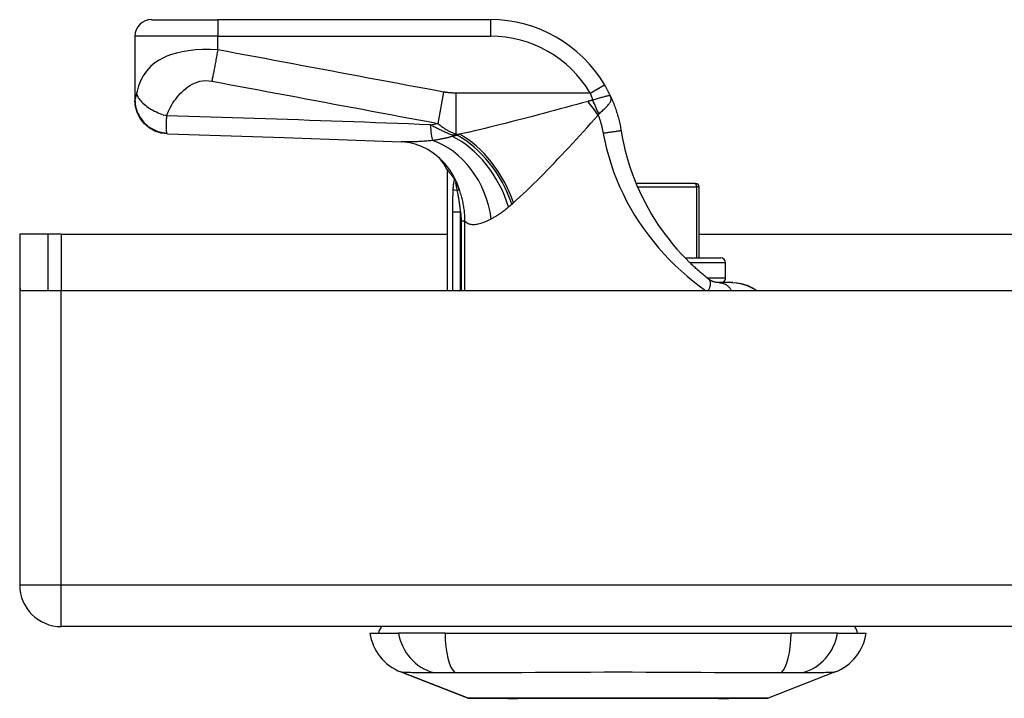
# Model space of a CAD drawing. Header units: inches. Extents: x 12 to 399, y 35 to 188.
# Tile 7 of 191: x 54.16 to 56.5, y 35.42 to 37.04. Entities that reach past the tile are written whole.
import ezdxf

# ---------------------------------------------------------------- set-up
doc = ezdxf.new("R2010")
doc.units = ezdxf.units.IN
doc.header["$MEASUREMENT"] = 0
doc.layers.add('Visible Edges(ANSI)', color=7, linetype='Continuous', lineweight=25)
doc.layers.add('Visible Tangent Edges(ANSI)', color=7, linetype='Continuous', lineweight=25)

msp = doc.modelspace()

# ---------------------------------------------------------------- linework, layer by layer
at = {"layer": 'Visible Edges(ANSI)'}
for p, q in [((54.4721, 37.0355), (54.6296, 37.0355)), ((55.2786, 37.0355), (54.6296, 37.0355)), ((54.4327, 36.9962), (54.4327, 36.8441)), ((54.4327, 36.8441), (54.4327, 36.8429)), ((55.1752, 36.6789), (55.1752, 36.3907)), ((55.1926, 36.6562), (55.1931, 36.6555)), ((55.7653, 36.6455), (55.6251, 36.6455)), ((55.7653, 36.6455), (55.7673, 36.6455)), ((55.7751, 36.4683), (55.7751, 36.6376)), ((54.2263, 36.5247), (54.1583, 36.5247)), ((54.1583, 36.5247), (54.1583, 36.4077)), ((54.2573, 36.5247), (54.2263, 36.5247)), ((54.2263, 36.3907), (54.2263, 36.5247)), ((54.2573, 36.5247), (55.1752, 36.5247)), ((55.7751, 36.5247), (57.2959, 36.5247)), ((55.7417, 36.4683), (55.8264, 36.4683)), ((55.8382, 36.4211), (55.8382, 36.4565)), ((54.1583, 36.4077), (54.1583, 35.6897)), ((54.1598, 36.3907), (54.2573, 36.3907)), ((54.2573, 36.3907), (56.8153, 36.3907)), ((55.8529, 36.4096), (55.822, 36.4096)), ((55.8557, 36.4096), (55.8529, 36.4096)), ((95.8623, 35.5907), (54.2573, 35.5907)), ((54.9918, 35.5749), (55.0598, 35.5749)), ((55.1706, 35.5749), (55.0598, 35.5749)), ((55.1706, 35.5749), (55.9941, 35.5749)), ((56.1048, 35.5749), (55.9941, 35.5749)), ((56.1048, 35.5749), (56.1729, 35.5749)), ((55.2254, 35.4204), (55.0657, 35.4825)), ((56.0989, 35.4825), (55.9392, 35.4204))]:
    msp.add_line(p, q, dxfattribs=at)
at = {"layer": 'Visible Edges(ANSI)', "flags": 128}
for points in [[(55.5648, 36.852), (55.5643, 36.8532), (55.5637, 36.8544), (55.5632, 36.8556), (55.5626, 36.8568), (55.562, 36.858), (55.5614, 36.8592), (55.5608, 36.8604), (55.5602, 36.8616), (55.5596, 36.8629), (55.559, 36.8641), (55.5584, 36.8653), (55.5578, 36.8665), (55.5571, 36.8677), (55.5565, 36.8689), (55.5558, 36.8701), (55.5552, 36.8713), (55.5545, 36.8725), (55.5539, 36.8737), (55.5532, 36.8749), (55.5525, 36.8761), (55.5518, 36.8773), (55.5512, 36.8785), (55.5505, 36.8796), (55.5498, 36.8808)], [(54.5099, 36.7636), (54.4947, 36.7655), (54.4802, 36.7702), (54.4668, 36.7777), (54.4552, 36.7876), (54.4456, 36.7995), (54.4385, 36.8131), (54.4342, 36.8277), (54.4327, 36.8429)], [(55.5648, 36.852), (55.5663, 36.8488), (55.5677, 36.8456), (55.5691, 36.8423), (55.5705, 36.839), (55.5718, 36.8357), (55.5731, 36.8324), (55.5743, 36.8291), (55.5755, 36.8257), (55.5767, 36.8224), (55.5778, 36.819), (55.5789, 36.8156), (55.58, 36.8122), (55.581, 36.8088), (55.5819, 36.8054), (55.5829, 36.802), (55.5838, 36.7986), (55.5846, 36.7951), (55.5855, 36.7917), (55.5862, 36.7882), (55.587, 36.7848), (55.5877, 36.7813), (55.5883, 36.7778), (55.589, 36.7744), (55.5895, 36.7709)], [(54.5099, 36.7636), (54.7879, 36.7549), (55.0661, 36.7447)], [(55.5895, 36.7709), (55.5921, 36.7561), (55.5951, 36.7413), (55.5985, 36.7266), (55.6023, 36.712), (55.6065, 36.6976), (55.6111, 36.6832), (55.616, 36.669), (55.6213, 36.6548), (55.627, 36.6409), (55.6331, 36.6271), (55.6396, 36.6135), (55.6464, 36.6), (55.6535, 36.5868), (55.661, 36.5737), (55.6689, 36.5609), (55.677, 36.5483), (55.6855, 36.5359), (55.6944, 36.5238), (55.7035, 36.5119), (55.7129, 36.5003), (55.7225, 36.4891), (55.7323, 36.4782), (55.7424, 36.4676), (55.7526, 36.4575)], [(55.1703, 36.6929), (55.1584, 36.7052), (55.1445, 36.7165), (55.1294, 36.7262), (55.1141, 36.7337), (55.0995, 36.739), (55.0864, 36.7423), (55.0752, 36.744), (55.0661, 36.7447)], [(55.1752, 36.6789), (55.1752, 36.6789), (55.1753, 36.6787), (55.1755, 36.6785), (55.1757, 36.6783), (55.176, 36.6779), (55.1763, 36.6775), (55.1767, 36.6769), (55.1772, 36.6763), (55.1778, 36.6756), (55.1784, 36.6749), (55.179, 36.674), (55.1797, 36.6731), (55.1805, 36.6721), (55.1813, 36.6711), (55.1822, 36.6699), (55.1832, 36.6687), (55.1841, 36.6674), (55.1852, 36.666), (55.1863, 36.6646), (55.1874, 36.6631), (55.1887, 36.6615), (55.1899, 36.6598), (55.1912, 36.658), (55.1926, 36.6562)], [(55.1931, 36.6555), (55.1933, 36.6552), (55.1934, 36.655), (55.1936, 36.6548), (55.1938, 36.6545), (55.1939, 36.6543), (55.1941, 36.654), (55.1943, 36.6537), (55.1945, 36.6534), (55.1947, 36.653), (55.1949, 36.6527), (55.1951, 36.6523), (55.1953, 36.652), (55.1955, 36.6516), (55.1957, 36.6513), (55.1959, 36.6509), (55.1961, 36.6505), (55.1963, 36.6501), (55.1965, 36.6498), (55.1967, 36.6494), (55.1969, 36.649), (55.1971, 36.6486), (55.1973, 36.6483), (55.1975, 36.6479), (55.1977, 36.6475)], [(55.7977, 36.418), (55.7958, 36.4195), (55.7939, 36.421), (55.792, 36.4225), (55.7901, 36.424), (55.7882, 36.4256), (55.7863, 36.4271), (55.7845, 36.4287), (55.7826, 36.4303), (55.7807, 36.4319), (55.7788, 36.4335), (55.7769, 36.4351), (55.775, 36.4368), (55.7731, 36.4384), (55.7712, 36.4401), (55.7694, 36.4418), (55.7675, 36.4435), (55.7656, 36.4452), (55.7637, 36.4469), (55.7619, 36.4486), (55.76, 36.4504), (55.7581, 36.4521), (55.7563, 36.4539), (55.7544, 36.4557), (55.7526, 36.4575)], [(55.822, 36.4096), (55.8213, 36.4096), (55.8206, 36.4096), (55.8198, 36.4096), (55.819, 36.4097), (55.8182, 36.4098), (55.8173, 36.4098), (55.8163, 36.41), (55.8154, 36.4101), (55.8143, 36.4103), (55.8133, 36.4105), (55.8122, 36.4108), (55.8111, 36.4111), (55.81, 36.4115), (55.8088, 36.4118), (55.8077, 36.4123), (55.8066, 36.4127), (55.8054, 36.4132), (55.8043, 36.4138), (55.8032, 36.4144), (55.8021, 36.415), (55.8009, 36.4157), (55.7999, 36.4164), (55.7988, 36.4172), (55.7977, 36.418)], [(55.8528, 36.4096), (55.8634, 36.409), (55.873, 36.4074), (55.8816, 36.4051), (55.8891, 36.4025), (55.8955, 36.3998), (55.9008, 36.3973), (55.906, 36.3944), (55.9122, 36.3907)], [(55.8557, 36.4096), (55.8656, 36.409), (55.8749, 36.4074), (55.8834, 36.4051), (55.891, 36.4023), (55.8978, 36.3992), (55.9036, 36.3962), (55.9084, 36.3933), (55.9124, 36.3907)], [(55.2272, 35.4201), (55.2276, 35.4201), (55.2289, 35.4201), (55.231, 35.42), (55.234, 35.42), (55.2378, 35.42), (55.2425, 35.42), (55.248, 35.42), (55.2542, 35.42), (55.2612, 35.42), (55.2691, 35.4199), (55.2777, 35.4199), (55.287, 35.4199), (55.2971, 35.4199), (55.3078, 35.4199), (55.3192, 35.4198), (55.3312, 35.4198), (55.3438, 35.4198), (55.357, 35.4199), (55.3707, 35.4199), (55.3849, 35.4199), (55.3996, 35.4199), (55.4148, 35.4199), (55.4305, 35.42), (55.4465, 35.42), (55.4628, 35.42), (55.4794, 35.42), (55.4962, 35.42), (55.5132, 35.42), (55.5303, 35.42), (55.5477, 35.4201), (55.5651, 35.4201), (55.5826, 35.4201), (55.6001, 35.4201), (55.6176, 35.4201), (55.6348, 35.42), (55.6519, 35.42), (55.6689, 35.42), (55.6858, 35.42), (55.7024, 35.42), (55.7187, 35.42), (55.7347, 35.42), (55.7503, 35.4199), (55.7655, 35.4199), (55.7801, 35.4199), (55.7943, 35.4199), (55.808, 35.4199), (55.8212, 35.4198), (55.8338, 35.4198), (55.8457, 35.4198), (55.8571, 35.4199), (55.8677, 35.4199), (55.8777, 35.4199), (55.887, 35.4199), (55.8955, 35.4199), (55.9034, 35.42), (55.9104, 35.42), (55.9167, 35.42), (55.9222, 35.42), (55.9268, 35.42), (55.9306, 35.42), (55.9336, 35.42), (55.9357, 35.4201), (55.937, 35.4201), (55.9374, 35.4201)]]:
    msp.add_lwpolyline(points, dxfattribs=at)
at = {"layer": 'Visible Edges(ANSI)'}
for centre, radius, start, end in [((54.4721, 36.9962), 0.0394, 90, 180), ((55.2786, 36.7206), 0.315, 30.5805, 90), ((55.0016, 36.5861), 0.1969, 28.1462, 37.2505), ((55.7673, 36.6376), 0.00787, 0, 90), ((55.8264, 36.4565), 0.0118, 0, 90), ((55.8264, 36.4211), 0.0118, 283.2615, 0), ((54.2573, 36.4077), 0.099, 180, 189.8877), ((54.2573, 35.6897), 0.099, 180, 270), ((55.1085, 35.5926), 0.1181, 188.6009, 248.7495), ((55.0508, 35.567), 0.0394, 143.1301, 168.463), ((56.0561, 35.5926), 0.1181, 291.2505, 351.3991), ((56.1138, 35.567), 0.0394, 11.537, 36.8699), ((55.2272, 35.425), 0.00492, 248.7495, 269.7912), ((55.9374, 35.425), 0.00492, 270.2088, 291.2505)]:
    msp.add_arc(centre, radius, start, end, dxfattribs=at)
at = {"layer": 'Visible Tangent Edges(ANSI)'}
for p, q in [((54.6296, 37.0355), (54.6296, 36.9962)), ((55.2786, 37.0355), (55.2786, 36.9962)), ((54.6296, 36.9962), (54.4327, 36.9962)), ((54.6296, 36.9636), (54.6296, 36.9962)), ((54.6296, 36.9962), (55.2786, 36.9962)), ((55.5159, 36.8608), (55.5498, 36.8808)), ((55.1672, 36.8632), (55.1532, 36.7887)), ((55.5159, 36.8608), (55.1962, 36.8608)), ((55.1962, 36.8608), (55.1962, 36.7628)), ((55.1962, 36.7628), (55.2053, 36.7628)), ((55.188, 36.7603), (55.188, 36.7578)), ((55.1995, 36.7603), (55.188, 36.7603)), ((55.2045, 36.6308), (55.1997, 36.629)), ((55.6285, 36.6376), (55.7691, 36.6376)), ((55.7751, 36.6376), (55.7691, 36.6376)), ((55.7691, 36.6376), (55.7691, 36.4683)), ((55.1883, 36.5781), (55.2073, 36.5781)), ((55.1883, 36.5781), (55.1883, 36.3907)), ((55.2073, 36.3907), (55.2073, 36.5781)), ((55.218, 36.5556), (55.2087, 36.5556)), ((55.2087, 36.5556), (55.2087, 36.3907)), ((55.218, 36.3907), (55.218, 36.5556)), ((54.2573, 36.5247), (54.2573, 36.3907)), ((55.8382, 36.4565), (55.7536, 36.4565)), ((55.7938, 36.4211), (55.8382, 36.4211)), ((54.2573, 35.6897), (54.2573, 36.3907)), ((54.1583, 35.6897), (54.2573, 35.6897)), ((54.2573, 35.5907), (54.2573, 35.6897)), ((54.2573, 35.6897), (95.8623, 35.6897)), ((55.0657, 35.4825), (55.2254, 35.4204))]:
    msp.add_line(p, q, dxfattribs=at)
at = {"layer": 'Visible Tangent Edges(ANSI)', "flags": 128}
for points in [[(54.6296, 36.9636), (54.6115, 36.9645), (54.5937, 36.9644), (54.5765, 36.9635), (54.5603, 36.9617), (54.5453, 36.9593), (54.5317, 36.9562), (54.5195, 36.9526), (54.5086, 36.9486), (54.4988, 36.9442), (54.4902, 36.9395), (54.4826, 36.9346), (54.4759, 36.9295), (54.4699, 36.9242), (54.4646, 36.9188), (54.4599, 36.9132), (54.4558, 36.9076), (54.4521, 36.9018), (54.4488, 36.8959), (54.446, 36.89), (54.4434, 36.884), (54.4412, 36.8779), (54.4392, 36.8718), (54.4375, 36.8656), (54.4361, 36.8595)], [(54.6296, 36.9636), (54.629, 36.9603), (54.6284, 36.957), (54.6278, 36.9537), (54.6272, 36.9503), (54.6266, 36.947), (54.626, 36.9436), (54.6254, 36.9403), (54.6248, 36.937), (54.6242, 36.9337), (54.6236, 36.9304), (54.623, 36.9272), (54.6224, 36.924), (54.6218, 36.9208), (54.6212, 36.9177), (54.6206, 36.9146), (54.62, 36.9115), (54.6195, 36.9085), (54.6189, 36.9056), (54.6183, 36.9027), (54.6178, 36.8998), (54.6172, 36.8971), (54.6167, 36.8944), (54.6162, 36.8917), (54.6156, 36.8892)], [(55.1672, 36.8632), (55.1447, 36.8674), (55.1222, 36.8716), (55.0998, 36.8758), (55.0775, 36.88), (55.0551, 36.8842), (55.0327, 36.8883), (55.0103, 36.8925), (54.9879, 36.8967), (54.9655, 36.9009), (54.9431, 36.9051), (54.9207, 36.9093), (54.8983, 36.9135), (54.8759, 36.9176), (54.8535, 36.9218), (54.8311, 36.926), (54.8087, 36.9302), (54.7863, 36.9344), (54.7639, 36.9386), (54.7415, 36.9428), (54.7192, 36.9469), (54.6968, 36.9511), (54.6743, 36.9553), (54.6519, 36.9595), (54.6296, 36.9636)], [(54.5083, 36.8068), (54.5102, 36.8121), (54.5124, 36.8174), (54.5148, 36.8225), (54.5174, 36.8276), (54.5201, 36.8325), (54.5231, 36.8373), (54.5262, 36.8421), (54.5295, 36.8467), (54.533, 36.8512), (54.5367, 36.8556), (54.5405, 36.8599), (54.5446, 36.8641), (54.5489, 36.8681), (54.5535, 36.8719), (54.5583, 36.8755), (54.5634, 36.8789), (54.5688, 36.882), (54.5746, 36.8848), (54.5808, 36.8871), (54.5873, 36.8889), (54.5941, 36.89), (54.6012, 36.8905), (54.6084, 36.8902), (54.6156, 36.8892)], [(54.6156, 36.8892), (54.638, 36.885), (54.6604, 36.8808), (54.6828, 36.8766), (54.7052, 36.8724), (54.7276, 36.8682), (54.75, 36.864), (54.7724, 36.8598), (54.7948, 36.8557), (54.8172, 36.8515), (54.8396, 36.8473), (54.862, 36.8431), (54.8844, 36.8389), (54.9068, 36.8347), (54.9292, 36.8305), (54.9516, 36.8264), (54.9739, 36.8222), (54.9963, 36.818), (55.0187, 36.8138), (55.0411, 36.8096), (55.0635, 36.8054), (55.0859, 36.8012), (55.1083, 36.7971), (55.1308, 36.7929), (55.1532, 36.7887)], [(54.4361, 36.8595), (54.4359, 36.8586), (54.4357, 36.8578), (54.4356, 36.8569), (54.4354, 36.8561), (54.4352, 36.8553), (54.435, 36.8546), (54.4348, 36.8538), (54.4346, 36.8531), (54.4345, 36.8524), (54.4343, 36.8517), (54.4341, 36.851), (54.4339, 36.8503), (54.4337, 36.8496), (54.4336, 36.8489), (54.4334, 36.8483), (54.4333, 36.8477), (54.4332, 36.8471), (54.433, 36.8466), (54.4329, 36.8461), (54.4329, 36.8456), (54.4328, 36.8452), (54.4327, 36.8448), (54.4327, 36.8444), (54.4327, 36.8441)], [(54.4361, 36.8595), (54.4369, 36.8572), (54.4379, 36.8547), (54.4391, 36.8523), (54.4406, 36.8497), (54.4423, 36.8472), (54.4442, 36.8446), (54.4464, 36.842), (54.4488, 36.8394), (54.4515, 36.8368), (54.4544, 36.8342), (54.4575, 36.8317), (54.4607, 36.8292), (54.4642, 36.8267), (54.4678, 36.8244), (54.4716, 36.8221), (54.4754, 36.82), (54.4794, 36.8179), (54.4835, 36.8159), (54.4876, 36.8141), (54.4917, 36.8124), (54.4959, 36.8108), (54.5001, 36.8093), (54.5042, 36.808), (54.5083, 36.8068)], [(55.1962, 36.8608), (55.195, 36.8608), (55.1938, 36.8608), (55.1926, 36.8608), (55.1913, 36.8609), (55.1901, 36.8609), (55.1889, 36.8609), (55.1877, 36.861), (55.1865, 36.861), (55.1853, 36.8611), (55.1841, 36.8612), (55.1829, 36.8613), (55.1817, 36.8613), (55.1805, 36.8614), (55.1793, 36.8616), (55.178, 36.8617), (55.1768, 36.8618), (55.1756, 36.8619), (55.1744, 36.8621), (55.1732, 36.8622), (55.172, 36.8624), (55.1708, 36.8626), (55.1696, 36.8628), (55.1684, 36.863), (55.1672, 36.8632)], [(55.5159, 36.8608), (55.5162, 36.8601), (55.5164, 36.8594), (55.5167, 36.8587), (55.517, 36.858), (55.5173, 36.8573), (55.5175, 36.8565), (55.5178, 36.8558), (55.5181, 36.8551), (55.5184, 36.8544), (55.5186, 36.8537), (55.5189, 36.853), (55.5192, 36.8523), (55.5194, 36.8515), (55.5197, 36.8508), (55.52, 36.8501), (55.5202, 36.8494), (55.5205, 36.8487), (55.5207, 36.8479), (55.521, 36.8472), (55.5213, 36.8465), (55.5215, 36.8458), (55.5218, 36.845), (55.522, 36.8443), (55.5223, 36.8436)], [(54.4327, 36.8441), (54.4328, 36.8396), (54.4333, 36.835), (54.434, 36.8304), (54.435, 36.8257), (54.4363, 36.821), (54.438, 36.8163), (54.44, 36.8116), (54.4423, 36.8071), (54.445, 36.8026), (54.448, 36.7983), (54.4512, 36.7942), (54.4548, 36.7903), (54.4586, 36.7866), (54.4626, 36.7832), (54.4668, 36.78), (54.4712, 36.7772), (54.4758, 36.7746), (54.4804, 36.7724), (54.4851, 36.7704), (54.4899, 36.7688), (54.4946, 36.7675), (54.4994, 36.7665), (54.504, 36.7658), (54.5087, 36.7654)], [(55.5108, 36.8411), (55.4975, 36.8374), (55.4843, 36.8338), (55.471, 36.8302), (55.4577, 36.8266), (55.4445, 36.823), (55.4312, 36.8194), (55.418, 36.8158), (55.4049, 36.8123), (55.3918, 36.8088), (55.3788, 36.8054), (55.3658, 36.8019), (55.3529, 36.7986), (55.34, 36.7952), (55.3273, 36.792), (55.3146, 36.7887), (55.3021, 36.7856), (55.2896, 36.7825), (55.2772, 36.7794), (55.2649, 36.7765), (55.2527, 36.7736), (55.2406, 36.7707), (55.2287, 36.768), (55.2169, 36.7654), (55.2053, 36.7628)], [(55.5223, 36.8436), (55.5218, 36.8435), (55.5213, 36.8434), (55.5208, 36.8433), (55.5203, 36.8432), (55.5198, 36.8432), (55.5193, 36.8431), (55.5188, 36.843), (55.5183, 36.8429), (55.5178, 36.8428), (55.5173, 36.8427), (55.5169, 36.8426), (55.5164, 36.8425), (55.5159, 36.8423), (55.5154, 36.8422), (55.515, 36.8421), (55.5145, 36.842), (55.514, 36.8419), (55.5136, 36.8418), (55.5131, 36.8417), (55.5126, 36.8416), (55.5122, 36.8414), (55.5117, 36.8413), (55.5113, 36.8412), (55.5108, 36.8411)], [(55.5648, 36.852), (55.5644, 36.8528), (55.5638, 36.8534), (55.5631, 36.8538), (55.5623, 36.8541), (55.5613, 36.8542), (55.5603, 36.8542), (55.559, 36.8541), (55.5577, 36.8539), (55.5562, 36.8536), (55.5546, 36.8533), (55.5528, 36.8529), (55.5509, 36.8524), (55.5489, 36.8518), (55.5469, 36.8512), (55.5447, 36.8506), (55.5424, 36.8499), (55.5401, 36.8492), (55.5376, 36.8484), (55.5352, 36.8476), (55.5327, 36.8468), (55.5301, 36.846), (55.5275, 36.8452), (55.5249, 36.8444), (55.5223, 36.8436)], [(55.5363, 36.8112), (55.5385, 36.8131), (55.5407, 36.815), (55.5429, 36.8168), (55.545, 36.8187), (55.5471, 36.8206), (55.5491, 36.8225), (55.5511, 36.8243), (55.553, 36.8261), (55.5548, 36.828), (55.5565, 36.8297), (55.5581, 36.8315), (55.5595, 36.8333), (55.5609, 36.835), (55.5621, 36.8367), (55.5631, 36.8383), (55.564, 36.8399), (55.5648, 36.8415), (55.5653, 36.8431), (55.5657, 36.8446), (55.5659, 36.8461), (55.566, 36.8476), (55.5658, 36.8491), (55.5654, 36.8506), (55.5648, 36.852)], [(55.5351, 36.8082), (55.5351, 36.8084), (55.5351, 36.8086), (55.5352, 36.8087), (55.5352, 36.8089), (55.5352, 36.8091), (55.5353, 36.8092), (55.5353, 36.8094), (55.5354, 36.8095), (55.5354, 36.8097), (55.5355, 36.8098), (55.5355, 36.8099), (55.5356, 36.8101), (55.5356, 36.8102), (55.5357, 36.8103), (55.5357, 36.8104), (55.5358, 36.8105), (55.5359, 36.8106), (55.5359, 36.8107), (55.536, 36.8108), (55.5361, 36.8109), (55.5361, 36.811), (55.5362, 36.8111), (55.5363, 36.8111), (55.5363, 36.8112)], [(54.5087, 36.7654), (54.5085, 36.7661), (54.5083, 36.7669), (54.5081, 36.7678), (54.508, 36.7688), (54.5079, 36.7699), (54.5078, 36.7712), (54.5077, 36.7725), (54.5076, 36.774), (54.5075, 36.7755), (54.5075, 36.7772), (54.5075, 36.779), (54.5074, 36.7809), (54.5075, 36.7828), (54.5075, 36.7846), (54.5075, 36.7865), (54.5076, 36.7884), (54.5076, 36.7904), (54.5077, 36.7925), (54.5078, 36.7947), (54.5079, 36.797), (54.508, 36.7993), (54.5081, 36.8017), (54.5082, 36.8042), (54.5083, 36.8068)], [(55.1355, 36.7851), (55.1094, 36.7861), (55.0832, 36.7872), (55.0571, 36.7882), (55.0309, 36.7892), (55.0048, 36.7902), (54.9787, 36.7912), (54.9525, 36.7922), (54.9264, 36.7931), (54.9002, 36.7941), (54.8741, 36.795), (54.848, 36.7959), (54.8218, 36.7969), (54.7957, 36.7978), (54.7696, 36.7986), (54.7434, 36.7995), (54.7173, 36.8004), (54.6912, 36.8012), (54.665, 36.8021), (54.6389, 36.8029), (54.6128, 36.8037), (54.5867, 36.8045), (54.5605, 36.8053), (54.5344, 36.8061), (54.5083, 36.8068)], [(55.1532, 36.7887), (55.155, 36.7872), (55.1568, 36.7857), (55.1586, 36.7843), (55.1604, 36.7829), (55.1622, 36.7816), (55.164, 36.7803), (55.1658, 36.779), (55.1676, 36.7778), (55.1694, 36.7766), (55.1712, 36.7755), (55.173, 36.7744), (55.1748, 36.7733), (55.1765, 36.7723), (55.1783, 36.7713), (55.1801, 36.7703), (55.1819, 36.7694), (55.1837, 36.7685), (55.1855, 36.7676), (55.1872, 36.7667), (55.189, 36.7659), (55.1908, 36.7651), (55.1926, 36.7643), (55.1944, 36.7636), (55.1962, 36.7628)], [(55.3331, 36.5996), (55.3408, 36.6063), (55.3486, 36.6134), (55.3565, 36.6207), (55.3644, 36.6282), (55.3725, 36.6359), (55.3806, 36.6439), (55.3888, 36.652), (55.3971, 36.6602), (55.4054, 36.6687), (55.4137, 36.6773), (55.4222, 36.686), (55.4306, 36.6949), (55.4392, 36.7039), (55.4478, 36.713), (55.4564, 36.7222), (55.465, 36.7315), (55.4737, 36.7409), (55.4824, 36.7504), (55.4912, 36.7599), (55.5, 36.7695), (55.5087, 36.7791), (55.5175, 36.7888), (55.5263, 36.7985), (55.5351, 36.8082)], [(55.5351, 36.8082), (55.5357, 36.8065), (55.5364, 36.8047), (55.537, 36.8029), (55.5376, 36.8011), (55.5382, 36.7993), (55.5388, 36.7975), (55.5394, 36.7957), (55.5399, 36.7939), (55.5405, 36.7921), (55.541, 36.7903), (55.5415, 36.7885), (55.5421, 36.7866), (55.5425, 36.7848), (55.543, 36.783), (55.5435, 36.7812), (55.5439, 36.7793), (55.5444, 36.7775), (55.5448, 36.7757), (55.5452, 36.7738), (55.5456, 36.772), (55.546, 36.7701), (55.5464, 36.7683), (55.5467, 36.7665), (55.5471, 36.7646)], [(54.5099, 36.7636), (54.5098, 36.7636), (54.5098, 36.7636), (54.5097, 36.7636), (54.5097, 36.7636), (54.5096, 36.7637), (54.5096, 36.7637), (54.5095, 36.7637), (54.5095, 36.7638), (54.5094, 36.7638), (54.5094, 36.7639), (54.5093, 36.764), (54.5093, 36.764), (54.5092, 36.7641), (54.5092, 36.7642), (54.5091, 36.7643), (54.5091, 36.7644), (54.509, 36.7645), (54.509, 36.7646), (54.5089, 36.7647), (54.5089, 36.7648), (54.5088, 36.765), (54.5088, 36.7651), (54.5087, 36.7652), (54.5087, 36.7654)], [(55.188, 36.7603), (55.1857, 36.7612), (55.1834, 36.7622), (55.181, 36.7631), (55.1787, 36.7641), (55.1765, 36.7651), (55.1742, 36.766), (55.1719, 36.767), (55.1697, 36.768), (55.1675, 36.7691), (55.1653, 36.7701), (55.1631, 36.7711), (55.1609, 36.7722), (55.1587, 36.7732), (55.1565, 36.7743), (55.1544, 36.7753), (55.1522, 36.7764), (55.1501, 36.7774), (55.148, 36.7785), (55.1459, 36.7796), (55.1438, 36.7807), (55.1417, 36.7818), (55.1396, 36.7829), (55.1376, 36.784), (55.1355, 36.7851)], [(55.2053, 36.7628), (55.2051, 36.7627), (55.2048, 36.7626), (55.2046, 36.7625), (55.2043, 36.7624), (55.2041, 36.7623), (55.2039, 36.7622), (55.2036, 36.7621), (55.2034, 36.762), (55.2031, 36.7619), (55.2029, 36.7618), (55.2026, 36.7617), (55.2024, 36.7616), (55.2021, 36.7615), (55.2019, 36.7613), (55.2017, 36.7612), (55.2014, 36.7611), (55.2012, 36.761), (55.2009, 36.7609), (55.2007, 36.7608), (55.2004, 36.7607), (55.2002, 36.7606), (55.2, 36.7605), (55.1997, 36.7604), (55.1995, 36.7603)], [(55.5895, 36.7709), (55.5895, 36.7709), (55.5892, 36.7709), (55.5888, 36.7709), (55.5882, 36.7708), (55.5875, 36.7707), (55.5865, 36.7706), (55.5853, 36.7705), (55.584, 36.7703), (55.5825, 36.7701), (55.5807, 36.7698), (55.5789, 36.7696), (55.5768, 36.7693), (55.5746, 36.7689), (55.5723, 36.7686), (55.5699, 36.7682), (55.5674, 36.7678), (55.5649, 36.7674), (55.5623, 36.767), (55.5597, 36.7666), (55.5571, 36.7662), (55.5545, 36.7658), (55.552, 36.7654), (55.5495, 36.765), (55.5471, 36.7646)], [(55.5471, 36.7646), (55.5507, 36.7461), (55.555, 36.7278), (55.56, 36.7095), (55.5655, 36.6914), (55.5717, 36.6735), (55.5785, 36.6558), (55.586, 36.6382), (55.594, 36.6209), (55.6026, 36.6038), (55.6118, 36.587), (55.6216, 36.5704), (55.632, 36.5541), (55.6429, 36.5382), (55.6543, 36.5225), (55.6662, 36.5073), (55.6786, 36.4924), (55.6915, 36.478), (55.7047, 36.4639), (55.7184, 36.4504), (55.7323, 36.4373), (55.7465, 36.4248), (55.761, 36.4128), (55.7755, 36.4015), (55.7901, 36.3907)], [(55.1405, 36.7478), (55.137, 36.7475), (55.1336, 36.7472), (55.1302, 36.7469), (55.1268, 36.7466), (55.1234, 36.7464), (55.1201, 36.7461), (55.1168, 36.7459), (55.1135, 36.7457), (55.1103, 36.7455), (55.1071, 36.7453), (55.1039, 36.7451), (55.1008, 36.745), (55.0977, 36.7449), (55.0946, 36.7448), (55.0916, 36.7447), (55.0886, 36.7446), (55.0857, 36.7445), (55.0827, 36.7445), (55.0799, 36.7445), (55.077, 36.7445), (55.0742, 36.7445), (55.0715, 36.7446), (55.0688, 36.7446), (55.0661, 36.7447)], [(55.188, 36.7578), (55.1862, 36.7573), (55.1844, 36.7567), (55.1825, 36.7562), (55.1807, 36.7556), (55.1788, 36.7551), (55.1769, 36.7546), (55.175, 36.7541), (55.173, 36.7537), (55.1711, 36.7532), (55.1691, 36.7527), (55.1672, 36.7523), (55.1652, 36.7519), (55.1632, 36.7515), (55.1612, 36.7511), (55.1592, 36.7507), (55.1571, 36.7503), (55.1551, 36.75), (55.153, 36.7496), (55.151, 36.7493), (55.1489, 36.749), (55.1468, 36.7487), (55.1447, 36.7484), (55.1426, 36.7481), (55.1405, 36.7478)], [(55.1995, 36.7603), (55.199, 36.7602), (55.1985, 36.7601), (55.198, 36.76), (55.1976, 36.7599), (55.1971, 36.7598), (55.1966, 36.7597), (55.1961, 36.7596), (55.1956, 36.7595), (55.1952, 36.7594), (55.1947, 36.7593), (55.1942, 36.7592), (55.1937, 36.759), (55.1932, 36.7589), (55.1928, 36.7588), (55.1923, 36.7587), (55.1918, 36.7586), (55.1913, 36.7585), (55.1909, 36.7584), (55.1904, 36.7583), (55.1899, 36.7582), (55.1894, 36.7581), (55.189, 36.758), (55.1885, 36.7579), (55.188, 36.7578)], [(55.1931, 36.6555), (55.1928, 36.6549), (55.1925, 36.6542), (55.1923, 36.6534), (55.192, 36.6527), (55.1918, 36.6518), (55.1915, 36.6509), (55.1913, 36.65), (55.1912, 36.6491), (55.191, 36.6481), (55.1908, 36.6471), (55.1907, 36.6461), (55.1905, 36.6451), (55.1904, 36.6441), (55.1902, 36.643), (55.1901, 36.642), (55.19, 36.6409), (55.1899, 36.6398), (55.1898, 36.6387), (55.1897, 36.6376), (55.1896, 36.6365), (55.1895, 36.6354), (55.1894, 36.6343), (55.1894, 36.6332), (55.1893, 36.6321)], [(55.1997, 36.629), (55.1994, 36.6304), (55.1991, 36.6317), (55.1988, 36.6331), (55.1986, 36.6344), (55.1983, 36.6358), (55.198, 36.6371), (55.1978, 36.6383), (55.1975, 36.6396), (55.1973, 36.6408), (55.197, 36.642), (55.1968, 36.6431), (55.1966, 36.6441), (55.1965, 36.6452), (55.1963, 36.6461), (55.1962, 36.6469), (55.1962, 36.6477), (55.1962, 36.6483), (55.1962, 36.6487), (55.1963, 36.649), (55.1965, 36.649), (55.1967, 36.6489), (55.197, 36.6486), (55.1973, 36.6481), (55.1977, 36.6475)], [(55.2045, 36.6308), (55.2043, 36.6315), (55.204, 36.6322), (55.2038, 36.6329), (55.2035, 36.6336), (55.2032, 36.6343), (55.203, 36.635), (55.2027, 36.6357), (55.2024, 36.6364), (55.2021, 36.6371), (55.2019, 36.6378), (55.2016, 36.6385), (55.2013, 36.6392), (55.201, 36.6399), (55.2007, 36.6406), (55.2004, 36.6413), (55.2001, 36.642), (55.1998, 36.6427), (55.1995, 36.6434), (55.1992, 36.6441), (55.1989, 36.6447), (55.1986, 36.6454), (55.1983, 36.6461), (55.198, 36.6468), (55.1977, 36.6475)], [(55.1893, 36.6321), (55.1892, 36.6299), (55.1891, 36.6277), (55.189, 36.6255), (55.1889, 36.6232), (55.1888, 36.621), (55.1887, 36.6187), (55.1887, 36.6165), (55.1886, 36.6142), (55.1886, 36.612), (55.1885, 36.6097), (55.1885, 36.6074), (55.1884, 36.6052), (55.1884, 36.6029), (55.1884, 36.6007), (55.1884, 36.5984), (55.1884, 36.5961), (55.1884, 36.5939), (55.1883, 36.5916), (55.1883, 36.5894), (55.1883, 36.5871), (55.1883, 36.5848), (55.1883, 36.5826), (55.1883, 36.5803), (55.1883, 36.5781)], [(55.2073, 36.5781), (55.2072, 36.5803), (55.207, 36.5825), (55.2067, 36.5848), (55.2065, 36.587), (55.2063, 36.5892), (55.206, 36.5914), (55.2057, 36.5936), (55.2055, 36.5957), (55.2052, 36.5979), (55.2049, 36.6001), (55.2045, 36.6022), (55.2042, 36.6044), (55.2039, 36.6065), (55.2035, 36.6086), (55.2032, 36.6107), (55.2028, 36.6128), (55.2024, 36.6149), (55.202, 36.617), (55.2017, 36.619), (55.2013, 36.6211), (55.2009, 36.6231), (55.2005, 36.6251), (55.2001, 36.627), (55.1997, 36.629)], [(55.218, 36.5556), (55.218, 36.5588), (55.2179, 36.562), (55.2178, 36.5652), (55.2176, 36.5684), (55.2174, 36.5716), (55.2172, 36.5748), (55.2169, 36.578), (55.2165, 36.5812), (55.2161, 36.5844), (55.2156, 36.5876), (55.2151, 36.5907), (55.2146, 36.5939), (55.214, 36.597), (55.2133, 36.6001), (55.2126, 36.6033), (55.2119, 36.6064), (55.2111, 36.6095), (55.2103, 36.6125), (55.2094, 36.6156), (55.2085, 36.6187), (55.2076, 36.6217), (55.2066, 36.6248), (55.2056, 36.6278), (55.2045, 36.6308)], [(55.3292, 36.5962), (55.3294, 36.5963), (55.3296, 36.5965), (55.3297, 36.5966), (55.3299, 36.5967), (55.3301, 36.5969), (55.3302, 36.597), (55.3304, 36.5972), (55.3305, 36.5973), (55.3307, 36.5974), (55.3309, 36.5976), (55.331, 36.5977), (55.3312, 36.5979), (55.3313, 36.598), (55.3315, 36.5982), (55.3317, 36.5983), (55.3318, 36.5984), (55.332, 36.5986), (55.3321, 36.5987), (55.3323, 36.5989), (55.3325, 36.599), (55.3326, 36.5991), (55.3328, 36.5993), (55.333, 36.5994), (55.3331, 36.5996)], [(55.2073, 36.5781), (55.2074, 36.5771), (55.2075, 36.5762), (55.2076, 36.5753), (55.2077, 36.5743), (55.2078, 36.5734), (55.2079, 36.5725), (55.208, 36.5715), (55.2081, 36.5706), (55.2081, 36.5697), (55.2082, 36.5687), (55.2083, 36.5678), (55.2083, 36.5669), (55.2084, 36.5659), (55.2084, 36.565), (55.2085, 36.564), (55.2085, 36.5631), (55.2085, 36.5622), (55.2086, 36.5612), (55.2086, 36.5603), (55.2086, 36.5594), (55.2086, 36.5584), (55.2087, 36.5575), (55.2087, 36.5566), (55.2087, 36.5556)], [(55.2804, 36.5614), (55.282, 36.5623), (55.2836, 36.5631), (55.2852, 36.564), (55.2869, 36.565), (55.2885, 36.5659), (55.2902, 36.5669), (55.2919, 36.5679), (55.2936, 36.569), (55.2953, 36.57), (55.297, 36.5711), (55.2987, 36.5723), (55.3004, 36.5734), (55.3022, 36.5746), (55.3039, 36.5758), (55.3056, 36.5771), (55.3074, 36.5783), (55.3092, 36.5796), (55.3109, 36.581), (55.3127, 36.5823), (55.3145, 36.5837), (55.3163, 36.5852), (55.3181, 36.5866), (55.3199, 36.5881), (55.3217, 36.5896)], [(55.3217, 36.5896), (55.322, 36.5899), (55.3223, 36.5902), (55.3226, 36.5904), (55.3229, 36.5907), (55.3233, 36.591), (55.3236, 36.5912), (55.3239, 36.5915), (55.3242, 36.5918), (55.3245, 36.5921), (55.3248, 36.5923), (55.3251, 36.5926), (55.3255, 36.5929), (55.3258, 36.5931), (55.3261, 36.5934), (55.3264, 36.5937), (55.3267, 36.594), (55.327, 36.5942), (55.3273, 36.5945), (55.3277, 36.5948), (55.328, 36.5951), (55.3283, 36.5953), (55.3286, 36.5956), (55.3289, 36.5959), (55.3292, 36.5962)], [(55.218, 36.5556), (55.2198, 36.5541), (55.2216, 36.5527), (55.2235, 36.5515), (55.2255, 36.5505), (55.2276, 36.5497), (55.2298, 36.549), (55.232, 36.5485), (55.2343, 36.5482), (55.2367, 36.548), (55.2392, 36.548), (55.2417, 36.5481), (55.2443, 36.5484), (55.2469, 36.5488), (55.2497, 36.5494), (55.2525, 36.55), (55.2553, 36.5508), (55.2583, 36.5518), (55.2612, 36.5528), (55.2643, 36.554), (55.2674, 36.5553), (55.2706, 36.5567), (55.2738, 36.5582), (55.2771, 36.5598), (55.2804, 36.5614)], [(55.7977, 36.418), (55.7983, 36.4174), (55.7989, 36.4169), (55.7994, 36.4162), (55.7999, 36.4155), (55.8003, 36.4147), (55.8007, 36.4139), (55.801, 36.4129), (55.8012, 36.412), (55.8014, 36.4109), (55.8016, 36.4098), (55.8016, 36.4087), (55.8017, 36.4075), (55.8016, 36.4062), (55.8015, 36.4049), (55.8013, 36.4036), (55.8011, 36.4022), (55.8008, 36.4009), (55.8004, 36.3994), (55.8, 36.398), (55.7995, 36.3965), (55.799, 36.3951), (55.7984, 36.3936), (55.7978, 36.3921), (55.7971, 36.3907)], [(55.822, 36.4096), (55.8234, 36.4095), (55.8248, 36.4094), (55.8262, 36.4093), (55.8277, 36.4091), (55.8291, 36.4088), (55.8305, 36.4085), (55.8319, 36.4081), (55.8334, 36.4076), (55.8348, 36.407), (55.8361, 36.4064), (55.8375, 36.4057), (55.8388, 36.405), (55.8402, 36.4041), (55.8414, 36.4032), (55.8427, 36.4022), (55.8439, 36.4012), (55.845, 36.4001), (55.8461, 36.3989), (55.8471, 36.3976), (55.8481, 36.3964), (55.8491, 36.395), (55.8499, 36.3936), (55.8507, 36.3922), (55.8515, 36.3907)], [(55.0657, 35.4825), (55.0659, 35.4825), (55.0663, 35.4825), (55.067, 35.4825), (55.0679, 35.4824), (55.0691, 35.4824), (55.0706, 35.4823), (55.0724, 35.4823), (55.0744, 35.4822), (55.0767, 35.4821), (55.0792, 35.482), (55.082, 35.4819), (55.0851, 35.4819), (55.0884, 35.4818), (55.0919, 35.4817), (55.0957, 35.4816), (55.0997, 35.4815), (55.104, 35.4814), (55.1085, 35.4814), (55.1132, 35.4813), (55.1181, 35.4813), (55.1232, 35.4812), (55.1286, 35.4812), (55.1342, 35.4811), (55.1424, 35.481)], [(55.1424, 35.481), (55.1437, 35.481), (55.1452, 35.481), (55.1467, 35.481), (55.1483, 35.4811), (55.1499, 35.4811), (55.1517, 35.4811), (55.1535, 35.4811), (55.1553, 35.4811), (55.1573, 35.4811), (55.1593, 35.4811), (55.1614, 35.4811), (55.1635, 35.4811), (55.1657, 35.4811), (55.168, 35.4811), (55.1703, 35.4811), (55.1727, 35.4811), (55.1752, 35.4811), (55.1777, 35.4811), (55.1802, 35.4811), (55.1828, 35.4811), (55.1855, 35.481), (55.1882, 35.481), (55.1909, 35.481), (55.1937, 35.481)], [(55.1937, 35.481), (55.2273, 35.4812), (55.2583, 35.4813), (55.2897, 35.4814), (55.3215, 35.4815), (55.3535, 35.4817), (55.3858, 35.4819), (55.4182, 35.482), (55.4508, 35.4822), (55.4836, 35.4823), (55.5165, 35.4824), (55.5495, 35.4825), (55.5825, 35.4825), (55.6155, 35.4825), (55.6485, 35.4824), (55.6814, 35.4823), (55.7142, 35.4822), (55.7468, 35.482), (55.7792, 35.4819), (55.8114, 35.4817), (55.8433, 35.4815), (55.875, 35.4814), (55.9063, 35.4813), (55.9373, 35.4812), (55.9709, 35.481)], [(55.9709, 35.481), (55.9737, 35.481), (55.9764, 35.481), (55.9791, 35.481), (55.9817, 35.4811), (55.9843, 35.4811), (55.9869, 35.4811), (55.9894, 35.4811), (55.9918, 35.4811), (55.9942, 35.4811), (55.9965, 35.4811), (55.9988, 35.4811), (56.001, 35.4811), (56.0032, 35.4811), (56.0052, 35.4811), (56.0073, 35.4811), (56.0092, 35.4811), (56.0111, 35.4811), (56.0129, 35.4811), (56.0147, 35.4811), (56.0163, 35.4811), (56.0179, 35.481), (56.0194, 35.481), (56.0209, 35.481), (56.0223, 35.481)], [(56.0223, 35.481), (56.0305, 35.4811), (56.036, 35.4812), (56.0414, 35.4812), (56.0465, 35.4813), (56.0515, 35.4813), (56.0562, 35.4814), (56.0607, 35.4814), (56.0649, 35.4815), (56.0689, 35.4816), (56.0727, 35.4817), (56.0763, 35.4818), (56.0796, 35.4819), (56.0826, 35.4819), (56.0854, 35.482), (56.0879, 35.4821), (56.0902, 35.4822), (56.0922, 35.4823), (56.094, 35.4823), (56.0955, 35.4824), (56.0967, 35.4824), (56.0977, 35.4825), (56.0983, 35.4825), (56.0988, 35.4825), (56.0989, 35.4825)], [(55.3077, 35.42), (55.3012, 35.42), (55.295, 35.4201), (55.289, 35.4201), (55.2833, 35.4201), (55.2778, 35.4201), (55.2725, 35.4201), (55.2675, 35.4202), (55.2628, 35.4202), (55.2584, 35.4202), (55.2542, 35.4202), (55.2503, 35.4202), (55.2466, 35.4203), (55.2433, 35.4203), (55.2402, 35.4203), (55.2374, 35.4203), (55.2349, 35.4203), (55.2327, 35.4203), (55.2308, 35.4204), (55.2291, 35.4204), (55.2278, 35.4204), (55.2268, 35.4204), (55.226, 35.4204), (55.2256, 35.4204), (55.2254, 35.4204)], [(55.3548, 35.42), (55.3526, 35.42), (55.3505, 35.42), (55.3484, 35.42), (55.3463, 35.42), (55.3443, 35.42), (55.3422, 35.42), (55.3402, 35.42), (55.3381, 35.42), (55.3361, 35.42), (55.3341, 35.42), (55.3322, 35.42), (55.3302, 35.42), (55.3282, 35.42), (55.3263, 35.42), (55.3244, 35.42), (55.3225, 35.42), (55.3206, 35.42), (55.3187, 35.42), (55.3168, 35.42), (55.315, 35.42), (55.3131, 35.42), (55.3113, 35.42), (55.3095, 35.42), (55.3077, 35.42)], [(55.8099, 35.42), (55.7937, 35.4201), (55.7768, 35.4201), (55.7593, 35.4201), (55.7411, 35.4202), (55.7224, 35.4202), (55.7033, 35.4203), (55.6837, 35.4203), (55.6639, 35.4203), (55.6438, 35.4204), (55.6235, 35.4204), (55.603, 35.4204), (55.5824, 35.4204), (55.5617, 35.4204), (55.5412, 35.4204), (55.5208, 35.4204), (55.5006, 35.4203), (55.4807, 35.4203), (55.4612, 35.4203), (55.442, 35.4202), (55.4233, 35.4202), (55.4052, 35.4201), (55.3877, 35.4201), (55.3709, 35.4201), (55.3548, 35.42)], [(55.8569, 35.42), (55.8551, 35.42), (55.8534, 35.42), (55.8515, 35.42), (55.8497, 35.42), (55.8479, 35.42), (55.846, 35.42), (55.8441, 35.42), (55.8422, 35.42), (55.8403, 35.42), (55.8384, 35.42), (55.8365, 35.42), (55.8345, 35.42), (55.8325, 35.42), (55.8305, 35.42), (55.8285, 35.42), (55.8265, 35.42), (55.8245, 35.42), (55.8225, 35.42), (55.8204, 35.42), (55.8183, 35.42), (55.8162, 35.42), (55.8141, 35.42), (55.812, 35.42), (55.8099, 35.42)], [(55.9392, 35.4204), (55.939, 35.4204), (55.9386, 35.4204), (55.9379, 35.4204), (55.9368, 35.4204), (55.9355, 35.4204), (55.9338, 35.4204), (55.9319, 35.4203), (55.9297, 35.4203), (55.9272, 35.4203), (55.9244, 35.4203), (55.9213, 35.4203), (55.9179, 35.4203), (55.9142, 35.4202), (55.9103, 35.4202), (55.9061, 35.4202), (55.9017, 35.4202), (55.8969, 35.4202), (55.892, 35.4201), (55.8867, 35.4201), (55.8813, 35.4201), (55.8755, 35.4201), (55.8696, 35.4201), (55.8634, 35.42), (55.8569, 35.42)]]:
    msp.add_lwpolyline(points, dxfattribs=at)
at = {"layer": 'Visible Tangent Edges(ANSI)'}
for centre, radius, start, end in [((55.2786, 36.7206), 0.2756, 30.5805, 90), ((55.2272, 35.425), 0.00492, 248.7495, 269.7912)]:
    msp.add_arc(centre, radius, start, end, dxfattribs=at)
for centre, major_axis, ratio, start_param, end_param in [((55.5108, 36.8082), (-0.1164, 0.1588), 0.099559, 4.639553, 4.847409), ((55.5223, 36.8149), (-0.0778, 0.1808), 0.058123, 4.666855, 4.846581), ((51.6575, 37.1559), (3.6726, -0.2797), 0.09119, 5.963131, 5.978489), ((55.1494, 36.8596), (-0.0048, -0.118), 0.119705, 5.400993, 5.962795), ((51.6761, 37.2553), (3.6723, -0.3833), 0.123492, 5.999185, 6.006887), ((55.2053, 36.5996), (-0.0981, 0.1707), 0.594817, 4.382906, 5.514832), ((55.1255, 36.5614), (-0.0635, 0.1863), 0.76978, 4.456044, 5.771273), ((55.188, 36.5896), (0.0965, -0.1716), 0.627605, 1.231527, 2.411005), ((55.1995, 36.5962), (-0.0989, 0.1702), 0.604176, 4.374903, 5.517504), ((55.0216, 36.5639), (0.1487, 0.129), 0.924855, 5.892344, 6.283185), ((55.2083, 36.6321), (-0.0197, 0.0011), 0.203793, 0.278045, 1.130973), ((55.7653, 36.6376), (0, 0.00787), 0.489583, 4.712389, 6.283185), ((55.17, 35.5949), (0.0158, -0.117), 0.948273, 4.754759, 5.892029), ((55.208, 35.5949), (-0.0053, -0.118), 0.314585, 4.896593, 6.033863), ((55.9566, 35.5949), (0.0053, -0.118), 0.314585, 0.249322, 1.386592), ((55.9946, 35.5949), (-0.0158, -0.117), 0.948273, 0.391156, 1.528426)]:
    msp.add_ellipse(centre, major_axis=major_axis, ratio=ratio, start_param=start_param, end_param=end_param, dxfattribs=at)

doc.saveas('drawing.dxf')
